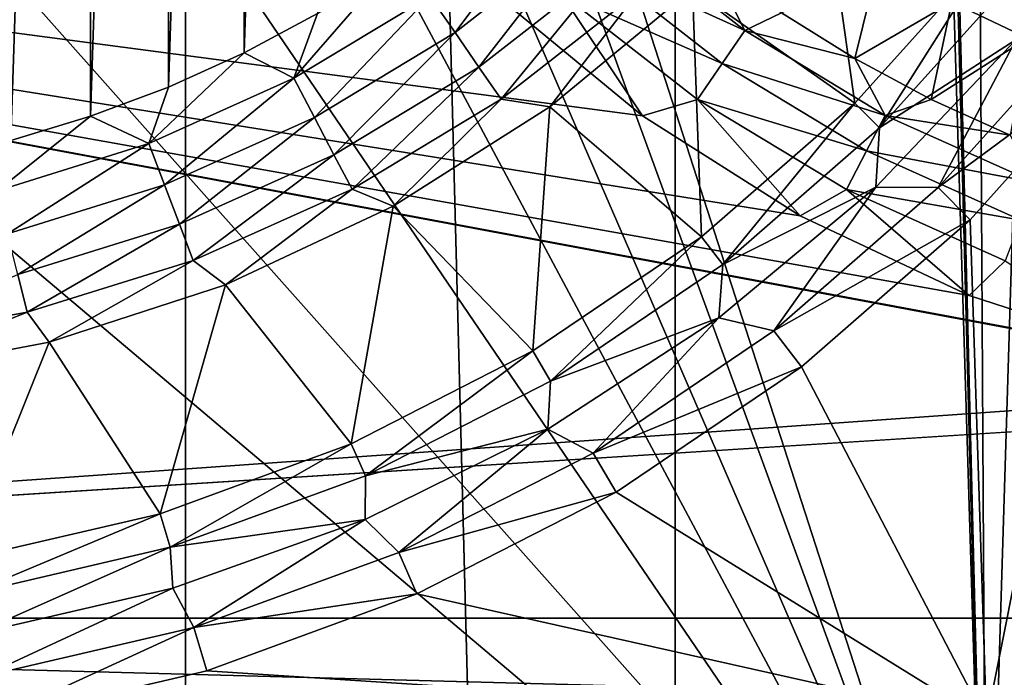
# Model space of a CAD drawing. Header units: millimetres. Extents: x -60 to 60, y -60 to 60.
# Tile 66 of 256: x -48.33 to -44.94, y -6.09 to -3.82. Entities that reach past the tile are written whole.
import ezdxf

# ---------------------------------------------------------------- set-up
doc = ezdxf.new("R2010")
doc.units = ezdxf.units.MM
doc.header["$LTSCALE"] = 81.481481
for name, color, linetype in [('209', 7, 'CONTINUOUS'), ('22', 7, 'CONTINUOUS'), ('250', 7, 'CONTINUOUS'), ('257', 7, 'CONTINUOUS'), ('267', 7, 'CONTINUOUS'), ('298', 7, 'CONTINUOUS'), ('3', 7, 'CONTINUOUS'), ('304', 7, 'CONTINUOUS'), ('63', 7, 'CONTINUOUS'), ('73', 7, 'CONTINUOUS'), ('87', 7, 'CONTINUOUS')]:
    doc.layers.add(name, color=color, linetype=linetype)

msp = doc.modelspace()

# ---------------------------------------------------------------- linework, layer by layer
at = {"layer": '209', "color": 151, "linetype": 'Continuous', "true_color": 0x7dbfed}
for points in [[(-46.0737, 33.4741, 28.5), (-44.2586, -35.8396, 28.5), (-44.2586, 35.8396, 28.5), (-46.0737, 33.4741, 28.5)], [(-47.7624, 31.017, 28.5), (-46.0737, -33.4741, 28.5), (-46.0737, 33.4741, 28.5), (-47.7624, 31.017, 28.5)], [(-46.0737, -33.4741, 28.5), (-44.2586, -35.8396, 28.5), (-46.0737, 33.4741, 28.5), (-46.0737, -33.4741, 28.5)], [(-49.3203, 28.4747, 28.5), (-47.7624, -31.017, 28.5), (-47.7624, 31.017, 28.5), (-49.3203, 28.4747, 28.5)], [(-47.7624, -31.017, 28.5), (-46.0737, -33.4741, 28.5), (-47.7624, 31.017, 28.5), (-47.7624, -31.017, 28.5)], [(-49.3203, -28.4747, 28.5), (-47.7624, -31.017, 28.5), (-49.3203, 28.4747, 28.5), (-49.3203, -28.4747, 28.5)]]:
    msp.add_3dface(points, dxfattribs=at)
at = {"layer": '22', "color": 7, "linetype": 'Continuous', "true_color": 0xf5f5f5}
for points in [[(-45.7075, -3.7962, -3.2343), (-45.371, -3.6179, -3.5657), (-45.4538, -3.954, -3.2343), (-45.7075, -3.7962, -3.2343)], [(-45.371, -3.6179, -3.5657), (-45.119, -3.7596, -3.5657), (-45.4538, -3.954, -3.2343), (-45.371, -3.6179, -3.5657)], [(-45.4538, -3.954, -3.2343), (-45.119, -3.7596, -3.5657), (-45.1903, -4.0948, -3.2343), (-45.4538, -3.954, -3.2343)], [(-45.119, -3.7596, -3.5657), (-44.8579, -3.8838, -3.5657), (-45.1903, -4.0948, -3.2343), (-45.119, -3.7596, -3.5657)], [(-45.1903, -4.0948, -3.2343), (-44.8579, -3.8838, -3.5657), (-44.9182, -4.2181, -3.2343), (-45.1903, -4.0948, -3.2343)]]:
    msp.add_3dface(points, dxfattribs=at)
at = {"layer": '250', "color": 151, "linetype": 'Continuous', "true_color": 0x7dbfed}
for points in [[(-48.0904, 4.1531, 17.3), (-48.365, -4.2364, 17.3), (-48.365, 4.2364, 17.3), (-48.0904, 4.1531, 17.3)], [(-48.0904, -4.1531, 17.3), (-48.365, -4.2364, 17.3), (-48.0904, 4.1531, 17.3), (-48.0904, -4.1531, 17.3)], [(-47.8218, 4.052, 17.3), (-48.0904, -4.1531, 17.3), (-48.0904, 4.1531, 17.3), (-47.8218, 4.052, 17.3)], [(-47.8218, -4.052, 17.3), (-48.0904, -4.1531, 17.3), (-47.8218, 4.052, 17.3), (-47.8218, -4.052, 17.3)], [(-47.5604, 3.9336, 17.3), (-47.8218, -4.052, 17.3), (-47.8218, 4.052, 17.3), (-47.5604, 3.9336, 17.3)], [(-47.5604, -3.9336, 17.3), (-47.8218, -4.052, 17.3), (-47.5604, 3.9336, 17.3), (-47.5604, -3.9336, 17.3)], [(-47.3072, 3.7983, 17.3), (-47.5604, -3.9336, 17.3), (-47.5604, 3.9336, 17.3), (-47.3072, 3.7983, 17.3)], [(-47.3072, -3.7983, 17.3), (-47.5604, -3.9336, 17.3), (-47.3072, 3.7983, 17.3), (-47.3072, -3.7983, 17.3)]]:
    msp.add_3dface(points, dxfattribs=at)
at = {"layer": '257', "color": 151, "linetype": 'Continuous', "true_color": 0x7dbfed}
for points in [[(-45.0566, -4.5102, 18.5), (-44.5408, -3.936, 18.5), (-45, -6.2421, 18.5), (-45.0566, -4.5102, 18.5)], [(-45, -6.2421, 18.5), (-44.5408, -3.936, 18.5), (-44.6233, -6.2308, 18.5), (-45, -6.2421, 18.5)], [(-45.6384, -5.0174, 18.5), (-45.0566, -4.5102, 18.5), (-45, -6.2421, 18.5), (-45.6384, -5.0174, 18.5)], [(-46.2776, -5.45, 18.5), (-45.6384, -5.0174, 18.5), (-45, -6.2421, 18.5), (-46.2776, -5.45, 18.5)], [(-46.9646, -5.8016, 18.5), (-46.2776, -5.45, 18.5), (-45, -6.2421, 18.5), (-46.9646, -5.8016, 18.5)], [(-47.6894, -6.0669, 18.5), (-46.9646, -5.8016, 18.5), (-45, -6.2421, 18.5), (-47.6894, -6.0669, 18.5)], [(-48.4408, -6.2421, 18.5), (-47.6894, -6.0669, 18.5), (-45, -6.2421, 18.5), (-48.4408, -6.2421, 18.5)]]:
    msp.add_3dface(points, dxfattribs=at)
at = {"layer": '267', "color": 151, "linetype": 'Continuous', "true_color": 0x7dbfed}
for points in [[(-46.0137, -3.7126, 17.5929), (-45.5759, -3.2463, 17.5929), (-45.4535, -4.1072, 18.2657), (-46.0137, -3.7126, 17.5929)], [(-45.4535, -4.1072, 18.2657), (-45.5759, -3.2463, 17.5929), (-44.9838, -3.5843, 18.2657), (-45.4535, -4.1072, 18.2657)], [(-46.5065, -4.1202, 17.5929), (-46.0137, -3.7126, 17.5929), (-45.9833, -4.569, 18.2657), (-46.5065, -4.1202, 17.5929)], [(-45.9833, -4.569, 18.2657), (-46.0137, -3.7126, 17.5929), (-45.4535, -4.1072, 18.2657), (-45.9833, -4.569, 18.2657)], [(-47.0465, -4.4629, 17.5929), (-46.5065, -4.1202, 17.5929), (-46.5653, -4.9629, 18.2657), (-47.0465, -4.4629, 17.5929)], [(-46.5653, -4.9629, 18.2657), (-46.5065, -4.1202, 17.5929), (-45.9833, -4.569, 18.2657), (-46.5653, -4.9629, 18.2657)], [(-47.6252, -4.7353, 17.5929), (-47.0465, -4.4629, 17.5929), (-47.191, -5.2831, 18.2657), (-47.6252, -4.7353, 17.5929)], [(-47.191, -5.2831, 18.2657), (-47.0465, -4.4629, 17.5929), (-46.5653, -4.9629, 18.2657), (-47.191, -5.2831, 18.2657)], [(-48.2334, -4.9329, 17.5929), (-47.6252, -4.7353, 17.5929), (-47.8509, -5.5248, 18.2657), (-48.2334, -4.9329, 17.5929)], [(-47.8509, -5.5248, 18.2657), (-47.6252, -4.7353, 17.5929), (-47.191, -5.2831, 18.2657), (-47.8509, -5.5248, 18.2657)], [(-48.8617, -5.0527, 17.5929), (-48.2334, -4.9329, 17.5929), (-48.5354, -5.6844, 18.2657), (-48.8617, -5.0527, 17.5929)], [(-48.5354, -5.6844, 18.2657), (-48.2334, -4.9329, 17.5929), (-47.8509, -5.5248, 18.2657), (-48.5354, -5.6844, 18.2657)]]:
    msp.add_3dface(points, dxfattribs=at)
at = {"layer": '298', "color": 151, "linetype": 'Continuous', "true_color": 0x7dbfed}
for points in [[(-45.4535, -4.1072, 18.2657), (-44.9838, -3.5843, 18.2657), (-45.3686, -4.1933, 18.365), (-45.4535, -4.1072, 18.2657)], [(-44.9838, -3.5843, 18.2657), (-44.8891, -3.6595, 18.365), (-45.3686, -4.1933, 18.365), (-44.9838, -3.5843, 18.2657)], [(-44.8891, -3.6595, 18.365), (-44.897, -3.8877, 18.439), (-45.3686, -4.1933, 18.365), (-44.8891, -3.6595, 18.365)], [(-44.663, -3.8389, 18.4846), (-45.166, -4.3989, 18.4846), (-44.897, -3.8877, 18.439), (-44.663, -3.8389, 18.4846)], [(-44.663, -3.8389, 18.4846), (-44.5408, -3.936, 18.5), (-45.166, -4.3989, 18.4846), (-44.663, -3.8389, 18.4846)], [(-44.897, -3.8877, 18.439), (-45.166, -4.3989, 18.4846), (-45.3818, -4.398, 18.439), (-44.897, -3.8877, 18.439)], [(-44.897, -3.8877, 18.439), (-45.3818, -4.398, 18.439), (-45.3686, -4.1933, 18.365), (-44.897, -3.8877, 18.439)], [(-44.5408, -3.936, 18.5), (-45.0566, -4.5102, 18.5), (-45.166, -4.3989, 18.4846), (-44.5408, -3.936, 18.5)], [(-45.9833, -4.569, 18.2657), (-45.4535, -4.1072, 18.2657), (-45.9095, -4.6649, 18.365), (-45.9833, -4.569, 18.2657)], [(-45.4535, -4.1072, 18.2657), (-45.3686, -4.1933, 18.365), (-45.9095, -4.6649, 18.365), (-45.4535, -4.1072, 18.2657)], [(-45.3686, -4.1933, 18.365), (-45.3818, -4.398, 18.439), (-45.9095, -4.6649, 18.365), (-45.3686, -4.1933, 18.365)], [(-45.3818, -4.398, 18.439), (-45.7334, -4.8936, 18.4846), (-45.9229, -4.8483, 18.439), (-45.3818, -4.398, 18.439)], [(-45.3818, -4.398, 18.439), (-45.9229, -4.8483, 18.439), (-45.9095, -4.6649, 18.365), (-45.3818, -4.398, 18.439)], [(-45.166, -4.3989, 18.4846), (-45.7334, -4.8936, 18.4846), (-45.3818, -4.398, 18.439), (-45.166, -4.3989, 18.4846)], [(-45.166, -4.3989, 18.4846), (-45.0566, -4.5102, 18.5), (-45.7334, -4.8936, 18.4846), (-45.166, -4.3989, 18.4846)], [(-45.0566, -4.5102, 18.5), (-45.6384, -5.0174, 18.5), (-45.7334, -4.8936, 18.4846), (-45.0566, -4.5102, 18.5)], [(-46.5653, -4.9629, 18.2657), (-45.9833, -4.569, 18.2657), (-46.5037, -5.0671, 18.365), (-46.5653, -4.9629, 18.2657)], [(-45.9833, -4.569, 18.2657), (-45.9095, -4.6649, 18.365), (-46.5037, -5.0671, 18.365), (-45.9833, -4.569, 18.2657)], [(-45.9095, -4.6649, 18.365), (-45.9229, -4.8483, 18.439), (-46.5037, -5.0671, 18.365), (-45.9095, -4.6649, 18.365)], [(-45.9229, -4.8483, 18.439), (-46.3568, -5.3155, 18.4846), (-46.5127, -5.2324, 18.439), (-45.9229, -4.8483, 18.439)], [(-45.9229, -4.8483, 18.439), (-46.5127, -5.2324, 18.439), (-46.5037, -5.0671, 18.365), (-45.9229, -4.8483, 18.439)], [(-45.7334, -4.8936, 18.4846), (-46.3568, -5.3155, 18.4846), (-45.9229, -4.8483, 18.439), (-45.7334, -4.8936, 18.4846)], [(-45.7334, -4.8936, 18.4846), (-45.6384, -5.0174, 18.5), (-46.3568, -5.3155, 18.4846), (-45.7334, -4.8936, 18.4846)], [(-47.191, -5.2831, 18.2657), (-46.5653, -4.9629, 18.2657), (-47.1425, -5.394, 18.365), (-47.191, -5.2831, 18.2657)], [(-46.5653, -4.9629, 18.2657), (-46.5037, -5.0671, 18.365), (-47.1425, -5.394, 18.365), (-46.5653, -4.9629, 18.2657)], [(-45.6384, -5.0174, 18.5), (-46.2776, -5.45, 18.5), (-46.3568, -5.3155, 18.4846), (-45.6384, -5.0174, 18.5)], [(-46.5037, -5.0671, 18.365), (-46.5127, -5.2324, 18.439), (-47.1425, -5.394, 18.365), (-46.5037, -5.0671, 18.365)], [(-46.5127, -5.2324, 18.439), (-47.0269, -5.6585, 18.4846), (-47.1433, -5.5451, 18.439), (-46.5127, -5.2324, 18.439)], [(-46.5127, -5.2324, 18.439), (-47.1433, -5.5451, 18.439), (-47.1425, -5.394, 18.365), (-46.5127, -5.2324, 18.439)], [(-46.3568, -5.3155, 18.4846), (-47.0269, -5.6585, 18.4846), (-46.5127, -5.2324, 18.439), (-46.3568, -5.3155, 18.4846)], [(-47.8509, -5.5248, 18.2657), (-47.191, -5.2831, 18.2657), (-47.8163, -5.6407, 18.365), (-47.8509, -5.5248, 18.2657)], [(-47.191, -5.2831, 18.2657), (-47.1425, -5.394, 18.365), (-47.8163, -5.6407, 18.365), (-47.191, -5.2831, 18.2657)], [(-46.3568, -5.3155, 18.4846), (-46.2776, -5.45, 18.5), (-47.0269, -5.6585, 18.4846), (-46.3568, -5.3155, 18.4846)], [(-47.1425, -5.394, 18.365), (-47.1433, -5.5451, 18.439), (-47.8163, -5.6407, 18.365), (-47.1425, -5.394, 18.365)], [(-46.2776, -5.45, 18.5), (-46.9646, -5.8016, 18.5), (-47.0269, -5.6585, 18.4846), (-46.2776, -5.45, 18.5)], [(-48.5354, -5.6844, 18.2657), (-47.8509, -5.5248, 18.2657), (-48.5152, -5.8037, 18.365), (-48.5354, -5.6844, 18.2657)], [(-47.8509, -5.5248, 18.2657), (-47.8163, -5.6407, 18.365), (-48.5152, -5.8037, 18.365), (-47.8509, -5.5248, 18.2657)], [(-47.1433, -5.5451, 18.439), (-47.8061, -5.7821, 18.439), (-47.8163, -5.6407, 18.365), (-47.1433, -5.5451, 18.439)], [(-47.1433, -5.5451, 18.439), (-47.7338, -5.9173, 18.4846), (-47.8061, -5.7821, 18.439), (-47.1433, -5.5451, 18.439)], [(-47.0269, -5.6585, 18.4846), (-47.7338, -5.9173, 18.4846), (-47.1433, -5.5451, 18.439), (-47.0269, -5.6585, 18.4846)], [(-47.8163, -5.6407, 18.365), (-48.492, -5.9402, 18.439), (-48.5152, -5.8037, 18.365), (-47.8163, -5.6407, 18.365)], [(-47.8061, -5.7821, 18.439), (-48.492, -5.9402, 18.439), (-47.8163, -5.6407, 18.365), (-47.8061, -5.7821, 18.439)], [(-47.0269, -5.6585, 18.4846), (-46.9646, -5.8016, 18.5), (-47.7338, -5.9173, 18.4846), (-47.0269, -5.6585, 18.4846)], [(-47.8061, -5.7821, 18.439), (-48.4669, -6.0883, 18.4846), (-48.492, -5.9402, 18.439), (-47.8061, -5.7821, 18.439)], [(-47.7338, -5.9173, 18.4846), (-48.4669, -6.0883, 18.4846), (-47.8061, -5.7821, 18.439), (-47.7338, -5.9173, 18.4846)], [(-46.9646, -5.8016, 18.5), (-47.6894, -6.0669, 18.5), (-47.7338, -5.9173, 18.4846), (-46.9646, -5.8016, 18.5)], [(-47.7338, -5.9173, 18.4846), (-48.4408, -6.2421, 18.5), (-48.4669, -6.0883, 18.4846), (-47.7338, -5.9173, 18.4846)], [(-47.6894, -6.0669, 18.5), (-48.4408, -6.2421, 18.5), (-47.7338, -5.9173, 18.4846), (-47.6894, -6.0669, 18.5)]]:
    msp.add_3dface(points, dxfattribs=at)
at = {"layer": '3', "color": 7, "linetype": 'Continuous', "true_color": 0xf5f5f5}
for points in [[(-55.0547, -5.8849, -3), (-55.2898, -2.9464, -3), (-43.8139, -5.0909, -3), (-55.0547, -5.8849, -3)], [(-43.8139, -5.0909, -3), (-55.2898, -2.9464, -3), (-44.4469, -4.9702, -3), (-43.8139, -5.0909, -3)], [(-44.4469, -4.9702, -3), (-55.2898, -2.9464, -3), (-45.0598, -4.7711, -3), (-44.4469, -4.9702, -3)], [(-45.0598, -4.7711, -3), (-55.2898, -2.9464, -3), (-45.6429, -4.4967, -3), (-45.0598, -4.7711, -3)], [(-45.6429, -4.4967, -3), (-55.2898, -2.9464, -3), (-46.187, -4.1515, -3), (-45.6429, -4.4967, -3)], [(-46.187, -4.1515, -3), (-55.2898, -2.9464, -3), (-46.6835, -3.7407, -3), (-46.187, -4.1515, -3)], [(-43.1709, -5.1314, -3), (-55.0547, -5.8849, -3), (-43.8139, -5.0909, -3), (-43.1709, -5.1314, -3)], [(55.0547, -5.8849, -3), (-55.0547, -5.8849, -3), (-43.1709, -5.1314, -3), (55.0547, -5.8849, -3)], [(-54.6634, -8.8067, -3), (-55.0547, -5.8849, -3), (54.6634, -8.8067, -3), (-54.6634, -8.8067, -3)], [(54.6634, -8.8067, -3), (-55.0547, -5.8849, -3), (55.0547, -5.8849, -3), (54.6634, -8.8067, -3)]]:
    msp.add_3dface(points, dxfattribs=at)
at = {"layer": '304', "color": 151, "linetype": 'Continuous', "true_color": 0x7dbfed}
for points in [[(-46.9197, -3.7382, 17.3123), (-46.488, -3.3999, 17.3123), (-46.833, -3.8639, 17.349), (-46.9197, -3.7382, 17.3123)], [(-46.833, -3.8639, 17.349), (-46.488, -3.3999, 17.3123), (-46.3867, -3.5142, 17.349), (-46.833, -3.8639, 17.349)], [(-46.833, -3.8639, 17.349), (-46.3867, -3.5142, 17.349), (-46.7505, -3.9833, 17.4091), (-46.833, -3.8639, 17.349)], [(-46.7505, -3.9833, 17.4091), (-46.3867, -3.5142, 17.349), (-46.2904, -3.6228, 17.4091), (-46.7505, -3.9833, 17.4091)], [(-46.7505, -3.9833, 17.4091), (-46.2904, -3.6228, 17.4091), (-46.6745, -4.0935, 17.4913), (-46.7505, -3.9833, 17.4091)], [(-46.6745, -4.0935, 17.4913), (-46.2904, -3.6228, 17.4091), (-46.2017, -3.7231, 17.4913), (-46.6745, -4.0935, 17.4913)], [(-47.3891, -4.0219, 17.3123), (-47.0635, -3.6467, 17.3), (-46.9197, -3.7382, 17.3123), (-47.3891, -4.0219, 17.3123)], [(-47.3072, -3.7983, 17.3), (-47.0635, -3.6467, 17.3), (-47.3891, -4.0219, 17.3123), (-47.3072, -3.7983, 17.3)], [(-46.5065, -4.1202, 17.5929), (-46.6745, -4.0935, 17.4913), (-46.2017, -3.7231, 17.4913), (-46.5065, -4.1202, 17.5929)], [(-46.0137, -3.7126, 17.5929), (-46.5065, -4.1202, 17.5929), (-46.2017, -3.7231, 17.4913), (-46.0137, -3.7126, 17.5929)], [(-47.3891, -4.0219, 17.3123), (-46.9197, -3.7382, 17.3123), (-47.3181, -4.1572, 17.349), (-47.3891, -4.0219, 17.3123)], [(-47.3181, -4.1572, 17.349), (-46.9197, -3.7382, 17.3123), (-46.833, -3.8639, 17.349), (-47.3181, -4.1572, 17.349)], [(-47.5604, -3.9336, 17.3), (-47.3072, -3.7983, 17.3), (-47.3891, -4.0219, 17.3123), (-47.5604, -3.9336, 17.3)], [(-47.3181, -4.1572, 17.349), (-46.833, -3.8639, 17.349), (-47.2507, -4.2857, 17.4091), (-47.3181, -4.1572, 17.349)], [(-47.2507, -4.2857, 17.4091), (-46.833, -3.8639, 17.349), (-46.7505, -3.9833, 17.4091), (-47.2507, -4.2857, 17.4091)], [(-47.8893, -4.2471, 17.3123), (-47.5604, -3.9336, 17.3), (-47.3891, -4.0219, 17.3123), (-47.8893, -4.2471, 17.3123)], [(-47.8218, -4.052, 17.3), (-47.5604, -3.9336, 17.3), (-47.8893, -4.2471, 17.3123), (-47.8218, -4.052, 17.3)], [(-47.2507, -4.2857, 17.4091), (-46.7505, -3.9833, 17.4091), (-47.1885, -4.4042, 17.4913), (-47.2507, -4.2857, 17.4091)], [(-47.1885, -4.4042, 17.4913), (-46.7505, -3.9833, 17.4091), (-46.6745, -4.0935, 17.4913), (-47.1885, -4.4042, 17.4913)], [(-47.8893, -4.2471, 17.3123), (-47.3891, -4.0219, 17.3123), (-47.8351, -4.3899, 17.349), (-47.8893, -4.2471, 17.3123)], [(-47.8351, -4.3899, 17.349), (-47.3891, -4.0219, 17.3123), (-47.3181, -4.1572, 17.349), (-47.8351, -4.3899, 17.349)], [(-48.0904, -4.1531, 17.3), (-47.8218, -4.052, 17.3), (-47.8893, -4.2471, 17.3123), (-48.0904, -4.1531, 17.3)], [(-47.0465, -4.4629, 17.5929), (-47.1885, -4.4042, 17.4913), (-46.6745, -4.0935, 17.4913), (-47.0465, -4.4629, 17.5929)], [(-46.5065, -4.1202, 17.5929), (-47.0465, -4.4629, 17.5929), (-46.6745, -4.0935, 17.4913), (-46.5065, -4.1202, 17.5929)], [(-48.413, -4.4102, 17.3123), (-48.0904, -4.1531, 17.3), (-47.8893, -4.2471, 17.3123), (-48.413, -4.4102, 17.3123)], [(-48.365, -4.2364, 17.3), (-48.0904, -4.1531, 17.3), (-48.413, -4.4102, 17.3123), (-48.365, -4.2364, 17.3)], [(-47.8351, -4.3899, 17.349), (-47.3181, -4.1572, 17.349), (-47.7837, -4.5255, 17.4091), (-47.8351, -4.3899, 17.349)], [(-47.7837, -4.5255, 17.4091), (-47.3181, -4.1572, 17.349), (-47.2507, -4.2857, 17.4091), (-47.7837, -4.5255, 17.4091)], [(-48.413, -4.4102, 17.3123), (-47.8893, -4.2471, 17.3123), (-48.3764, -4.5585, 17.349), (-48.413, -4.4102, 17.3123)], [(-48.3764, -4.5585, 17.349), (-47.8893, -4.2471, 17.3123), (-47.8351, -4.3899, 17.349), (-48.3764, -4.5585, 17.349)], [(-47.7837, -4.5255, 17.4091), (-47.2507, -4.2857, 17.4091), (-47.7362, -4.6507, 17.4913), (-47.7837, -4.5255, 17.4091)], [(-47.7362, -4.6507, 17.4913), (-47.2507, -4.2857, 17.4091), (-47.1885, -4.4042, 17.4913), (-47.7362, -4.6507, 17.4913)], [(-48.3764, -4.5585, 17.349), (-47.8351, -4.3899, 17.349), (-48.3417, -4.6994, 17.4091), (-48.3764, -4.5585, 17.349)], [(-48.3417, -4.6994, 17.4091), (-47.8351, -4.3899, 17.349), (-47.7837, -4.5255, 17.4091), (-48.3417, -4.6994, 17.4091)], [(-47.6252, -4.7353, 17.5929), (-47.7362, -4.6507, 17.4913), (-47.1885, -4.4042, 17.4913), (-47.6252, -4.7353, 17.5929)], [(-47.0465, -4.4629, 17.5929), (-47.6252, -4.7353, 17.5929), (-47.1885, -4.4042, 17.4913), (-47.0465, -4.4629, 17.5929)], [(-48.3417, -4.6994, 17.4091), (-47.7837, -4.5255, 17.4091), (-48.3097, -4.8294, 17.4913), (-48.3417, -4.6994, 17.4091)], [(-48.3097, -4.8294, 17.4913), (-47.7837, -4.5255, 17.4091), (-47.7362, -4.6507, 17.4913), (-48.3097, -4.8294, 17.4913)], [(-48.2334, -4.9329, 17.5929), (-48.3097, -4.8294, 17.4913), (-47.7362, -4.6507, 17.4913), (-48.2334, -4.9329, 17.5929)], [(-47.6252, -4.7353, 17.5929), (-48.2334, -4.9329, 17.5929), (-47.7362, -4.6507, 17.4913), (-47.6252, -4.7353, 17.5929)], [(-48.9005, -4.9377, 17.4913), (-48.3417, -4.6994, 17.4091), (-48.3097, -4.8294, 17.4913), (-48.9005, -4.9377, 17.4913)], [(-48.8617, -5.0527, 17.5929), (-48.9005, -4.9377, 17.4913), (-48.3097, -4.8294, 17.4913), (-48.8617, -5.0527, 17.5929)], [(-48.2334, -4.9329, 17.5929), (-48.8617, -5.0527, 17.5929), (-48.3097, -4.8294, 17.4913), (-48.2334, -4.9329, 17.5929)]]:
    msp.add_3dface(points, dxfattribs=at)
at = {"layer": '63', "color": 7, "linetype": 'Continuous', "true_color": 0xf5f5f5}
msp.add_3dface([(-44.8579, -3.8838, -3.5657), (-45.119, -3.7596, -3.5657), (-44.7451, -3.8002, -3.665), (-44.8579, -3.8838, -3.5657)], dxfattribs=at)
at = {"layer": '73', "color": 7, "linetype": 'Continuous', "true_color": 0xf5f5f5}
for points in [[(-45.8333, -3.857, -3.135), (-46.3706, -3.6116, -3.061), (-46.2788, -3.508, -3.135), (-45.8333, -3.857, -3.135)], [(-45.9504, -3.6222, -3.2343), (-45.8333, -3.857, -3.135), (-46.2788, -3.508, -3.135), (-45.9504, -3.6222, -3.2343)], [(-45.9119, -3.971, -3.061), (-46.4702, -3.7241, -3.0154), (-46.3706, -3.6116, -3.061), (-45.9119, -3.971, -3.061)], [(-45.9119, -3.971, -3.061), (-46.3706, -3.6116, -3.061), (-45.8333, -3.857, -3.135), (-45.9119, -3.971, -3.061)], [(-45.9504, -3.6222, -3.2343), (-45.7075, -3.7962, -3.2343), (-45.8333, -3.857, -3.135), (-45.9504, -3.6222, -3.2343)], [(-46.187, -4.1515, -3), (-46.6835, -3.7407, -3), (-46.4702, -3.7241, -3.0154), (-46.187, -4.1515, -3)], [(-45.9972, -4.0946, -3.0154), (-46.187, -4.1515, -3), (-46.4702, -3.7241, -3.0154), (-45.9972, -4.0946, -3.0154)], [(-45.9972, -4.0946, -3.0154), (-46.4702, -3.7241, -3.0154), (-45.9119, -3.971, -3.061), (-45.9972, -4.0946, -3.0154)], [(-45.7075, -3.7962, -3.2343), (-45.4538, -3.954, -3.2343), (-45.8333, -3.857, -3.135), (-45.7075, -3.7962, -3.2343)], [(-45.3489, -4.1498, -3.135), (-45.9119, -3.971, -3.061), (-45.8333, -3.857, -3.135), (-45.3489, -4.1498, -3.135)], [(-45.4538, -3.954, -3.2343), (-45.3489, -4.1498, -3.135), (-45.8333, -3.857, -3.135), (-45.4538, -3.954, -3.2343)], [(-45.4133, -4.2724, -3.061), (-45.9972, -4.0946, -3.0154), (-45.9119, -3.971, -3.061), (-45.4133, -4.2724, -3.061)], [(-45.4133, -4.2724, -3.061), (-45.9119, -3.971, -3.061), (-45.3489, -4.1498, -3.135), (-45.4133, -4.2724, -3.061)], [(-45.4538, -3.954, -3.2343), (-45.1903, -4.0948, -3.2343), (-45.3489, -4.1498, -3.135), (-45.4538, -3.954, -3.2343)], [(-45.6429, -4.4967, -3), (-46.187, -4.1515, -3), (-45.9972, -4.0946, -3.0154), (-45.6429, -4.4967, -3)], [(-45.4831, -4.4054, -3.0154), (-45.6429, -4.4967, -3), (-45.9972, -4.0946, -3.0154), (-45.4831, -4.4054, -3.0154)], [(-45.4831, -4.4054, -3.0154), (-45.9972, -4.0946, -3.0154), (-45.4133, -4.2724, -3.061), (-45.4831, -4.4054, -3.0154)], [(-45.1903, -4.0948, -3.2343), (-44.9182, -4.2181, -3.2343), (-45.3489, -4.1498, -3.135), (-45.1903, -4.0948, -3.2343)], [(-44.8329, -4.3821, -3.135), (-45.4133, -4.2724, -3.061), (-45.3489, -4.1498, -3.135), (-44.8329, -4.3821, -3.135)], [(-44.9182, -4.2181, -3.2343), (-44.8329, -4.3821, -3.135), (-45.3489, -4.1498, -3.135), (-44.9182, -4.2181, -3.2343)], [(-44.8819, -4.5115, -3.061), (-45.4831, -4.4054, -3.0154), (-45.4133, -4.2724, -3.061), (-44.8819, -4.5115, -3.061)], [(-44.8819, -4.5115, -3.061), (-45.4133, -4.2724, -3.061), (-44.8329, -4.3821, -3.135), (-44.8819, -4.5115, -3.061)], [(-45.0598, -4.7711, -3), (-45.6429, -4.4967, -3), (-45.4831, -4.4054, -3.0154), (-45.0598, -4.7711, -3)], [(-44.9352, -4.652, -3.0154), (-45.0598, -4.7711, -3), (-45.4831, -4.4054, -3.0154), (-44.9352, -4.652, -3.0154)], [(-44.9352, -4.652, -3.0154), (-45.4831, -4.4054, -3.0154), (-44.8819, -4.5115, -3.061), (-44.9352, -4.652, -3.0154)], [(-44.4469, -4.9702, -3), (-45.0598, -4.7711, -3), (-44.9352, -4.652, -3.0154), (-44.4469, -4.9702, -3)]]:
    msp.add_3dface(points, dxfattribs=at)
at = {"layer": '87', "color": 7, "linetype": 'Continuous', "true_color": 0xf5f5f5}
for points in [[(-47.453, -0.7464, 2), (-45, -7.4591, 2), (-47.4078, 0, 2), (-47.453, -0.7464, 2)], [(-47.4078, 0, 2), (-45, -7.4591, 2), (-45.1941, -1.0828, 2), (-47.4078, 0, 2)], [(-47.5878, -1.4819, 2), (-45, -7.4591, 2), (-47.453, -0.7464, 2), (-47.5878, -1.4819, 2)], [(-45.1941, -1.0828, 2), (-45, -7.4591, 2), (-45.1472, -1.5736, 2), (-45.1941, -1.0828, 2)], [(-47.8102, -2.1958, 2), (-45, -7.4591, 2), (-47.5878, -1.4819, 2), (-47.8102, -2.1958, 2)], [(-45.1472, -1.5736, 2), (-45, -7.4591, 2), (-45.0309, -2.053, 2), (-45.1472, -1.5736, 2)], [(-45.0309, -2.053, 2), (-45, -7.4591, 2), (-44.8475, -2.5109, 2), (-45.0309, -2.053, 2)], [(-48.1171, -2.8777, 2), (-45, -7.4591, 2), (-47.8102, -2.1958, 2), (-48.1171, -2.8777, 2)], [(-45, -7.4591, 2), (-44.1343, -7.4087, 2), (-44.8475, -2.5109, 2), (-45, -7.4591, 2)], [(-48.504, -3.5176, 2), (-45, -7.4591, 2), (-48.1171, -2.8777, 2), (-48.504, -3.5176, 2)], [(-48.9652, -4.1062, 2), (-45, -7.4591, 2), (-48.504, -3.5176, 2), (-48.9652, -4.1062, 2)], [(-49.3153, -7.4591, 2), (-45, -7.4591, 2), (-48.9652, -4.1062, 2), (-49.3153, -7.4591, 2)]]:
    msp.add_3dface(points, dxfattribs=at)

doc.saveas('drawing.dxf')
